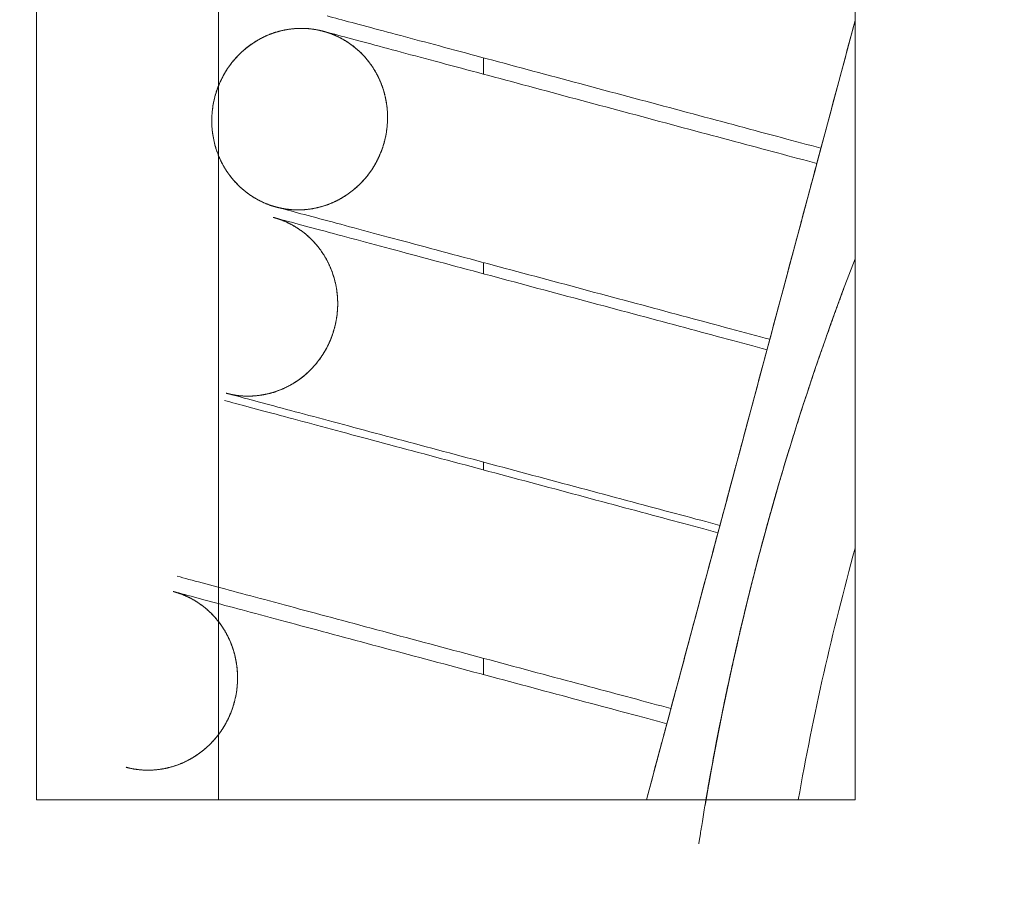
# Model space of a CAD drawing. Header units: millimetres. Extents: x 4 to 1188, y 1 to 840.
# Tile 102 of 256: x 298.9 to 300.34, y 678.83 to 680.1. Entities that reach past the tile are written whole.
import ezdxf

# ---------------------------------------------------------------- set-up
doc = ezdxf.new("R2010")
doc.units = ezdxf.units.MM
doc.layers.add('1', color=7, linetype='Continuous')
doc.styles.add('Arial Unicode MS', font='Arial Unicode MS')
doc.dimstyles.get("Standard").update_dxf_attribs({"dimtxt": 0.18, "dimasz": 0.18, "dimexe": 0.18, "dimexo": 0.0625, "dimgap": 0.09, "dimtad": 0, "dimtih": 1, "dimtoh": 1, "dimdec": 4, "dimzin": 0, "dimdsep": 46, "dimtxsty": 'Standard', "dimcen": 0.09, "dimadec": 0, "dimazin": 0, "dimtfac": 1, "dimtdec": 4, "dimtofl": 0, "dimtmove": 0, "dimatfit": 3, "dimfxl": 0, "dimtolj": 1, "dimtzin": 0, "dimarcsym": 0})

# ---------------------------------------------------------------- blocks, each defined once
blk = doc.blocks.new('_U12')
at = {"layer": '1', "color": 18, "lineweight": 35}
for p, q in [((116.927, 605.6605), (116.927, 822.2978)), ((318.6983, 605.6605), (318.6983, 822.2978)), ((116.927, 820.2978), (318.6983, 820.2978))]:
    blk.add_line(p, q, dxfattribs=at)
at = {"layer": '1', "color": 18, "lineweight": 70}
for points in [[(116.927, 820.2978), (120.427, 821.0738), (120.4271, 819.5219)], [(318.6983, 820.2978), (315.1983, 819.5219), (315.1983, 821.0738)]]:
    blk.add_solid(points, dxfattribs=at)
at = {"layer": '1', "color": 18, "linetype": 'Continuous', "lineweight": 13, "insert": (211.5022, 821.8338), "char_height": 3, "attachment_point": 7, "line_spacing_factor": 1.047437, "style": 'Arial Unicode MS'}
blk.add_mtext('\\fArial Unicode MS|b0|i0;\\W1.0000;{\\H1.21x;(}1513{\\H1.21x;)}', dxfattribs=at)

msp = doc.modelspace()

# ---------------------------------------------------------------- linework, layer by layer
at = {"layer": '1', "color": 154, "linetype": 'Continuous', "lineweight": 13}
for p, q in [((298.9263, 678.9605), (298.9263, 700.2938)), ((299.1929, 700.2938), (299.1929, 678.9605)), ((300.1263, 678.9605), (300.1263, 700.2938)), ((300.1263, 680.1023), (299.8205, 678.9605)), ((300.1263, 680.1023), (299.8205, 678.9605)), ((300.1263, 680.1023), (299.8205, 678.9605)), ((299.5818, 680.0235), (299.5818, 680.0475)), ((299.5818, 679.7311), (299.5818, 679.7474)), ((299.5818, 679.4436), (299.5818, 679.455)), ((299.5818, 679.1436), (299.5818, 679.1676)), ((298.9263, 678.9605), (300.1263, 678.9605))]:
    msp.add_line(p, q, dxfattribs=at)
for radius, start, end in [(4.1333, 158.8755, 170.2921), (4.1333, 158.8755, 170.2921), (4.1333, 158.8755, 170.2921), (4, 164.5535, 169.9648), (4, 164.5535, 169.9648), (4, 164.5535, 169.9648)]:
    msp.add_arc((303.9818, 678.2635), radius, start, end, dxfattribs=at)
for points, degree, knots in [([(299.3526, 680.1089), (299.363, 680.1061), (299.3874, 680.0996), (299.4332, 680.0873), (299.4868, 680.073), (299.5466, 680.057), (299.6112, 680.0397), (299.7019, 680.0154), (299.8201, 679.9837), (299.9581, 679.9468), (300.0398, 679.9249), (300.0761, 679.9152)], 3, [0, 0, 0, 0, 0.083333, 0.166667, 0.25, 0.333333, 0.416667, 0.5, 0.666667, 0.833333, 1, 1, 1, 1]), ([(300.0761, 679.9152), (300.0398, 679.9249), (299.9581, 679.9468), (299.8201, 679.9837), (299.7019, 680.0154), (299.6112, 680.0397), (299.5466, 680.057), (299.4868, 680.073), (299.4332, 680.0873), (299.3874, 680.0996), (299.363, 680.1061), (299.3526, 680.1089)], 3, [0, 0, 0, 0, 0.166667, 0.333333, 0.5, 0.583333, 0.666667, 0.75, 0.833333, 0.916667, 1, 1, 1, 1]), ([(300.0761, 679.9152), (300.0398, 679.9249), (299.9581, 679.9468), (299.8201, 679.9837), (299.7019, 680.0154), (299.6112, 680.0397), (299.5466, 680.057), (299.4868, 680.073), (299.4332, 680.0873), (299.3874, 680.0996), (299.363, 680.1061), (299.3526, 680.1089)], 3, [0, 0, 0, 0, 0.166667, 0.333333, 0.5, 0.583333, 0.666667, 0.75, 0.833333, 0.916667, 1, 1, 1, 1]), ([(300.0761, 679.9152), (300.0398, 679.9249), (299.9581, 679.9468), (299.8201, 679.9837), (299.7019, 680.0154), (299.6112, 680.0397), (299.5466, 680.057), (299.4868, 680.073), (299.4332, 680.0873), (299.3874, 680.0996), (299.363, 680.1061), (299.3526, 680.1089)], 3, [0, 0, 0, 0, 0.166667, 0.333333, 0.5, 0.583333, 0.666667, 0.75, 0.833333, 0.916667, 1, 1, 1, 1]), ([(299.3526, 680.1089), (299.363, 680.1061), (299.3874, 680.0996), (299.4332, 680.0873), (299.4868, 680.073), (299.5466, 680.057), (299.6112, 680.0397), (299.7019, 680.0154), (299.8201, 679.9837), (299.9581, 679.9468), (300.0398, 679.9249), (300.0761, 679.9152)], 3, [0, 0, 0, 0, 0.083333, 0.166667, 0.25, 0.333333, 0.416667, 0.5, 0.666667, 0.833333, 1, 1, 1, 1]), ([(299.3526, 680.1089), (299.363, 680.1061), (299.3874, 680.0996), (299.4332, 680.0873), (299.4868, 680.073), (299.5466, 680.057), (299.6112, 680.0397), (299.7019, 680.0154), (299.8201, 679.9837), (299.9581, 679.9468), (300.0398, 679.9249), (300.0761, 679.9152)], 3, [0, 0, 0, 0, 0.083333, 0.166667, 0.25, 0.333333, 0.416667, 0.5, 0.666667, 0.833333, 1, 1, 1, 1]), ([(299.2776, 679.829), (299.2715, 679.8306), (299.2598, 679.835), (299.2496, 679.8402), (299.2388, 679.8467), (299.2288, 679.8546), (299.2195, 679.8632), (299.2112, 679.873), (299.2037, 679.8833), (299.1975, 679.8946), (299.1922, 679.9063), (299.1882, 679.9187), (299.1852, 679.9313), (299.1836, 679.9443), (299.1831, 679.9573), (299.184, 679.9704), (299.1859, 679.9833), (299.1893, 679.996), (299.1937, 680.0083), (299.1994, 680.0201), (299.2059, 680.0314), (299.2137, 680.0419), (299.2223, 680.0517), (299.2319, 680.0604), (299.2421, 680.0683), (299.2531, 680.075), (299.2645, 680.0807), (299.2766, 680.085), (299.2889, 680.0883), (299.3015, 680.0902), (299.3141, 680.091), (299.328, 680.0902), (299.3405, 680.0882), (299.3466, 680.0865)], 2, [0, 0, 0, 0.03125, 0.0625, 0.0875, 0.125, 0.15, 0.1875, 0.2125, 0.25, 0.275, 0.3125, 0.3375, 0.375, 0.4, 0.4375, 0.4625, 0.5, 0.525, 0.5625, 0.5875, 0.625, 0.65, 0.6875, 0.7125, 0.75, 0.775, 0.8125, 0.8375, 0.875, 0.9, 0.9375, 0.96875, 1, 1, 1]), ([(299.2776, 679.829), (299.2715, 679.8306), (299.2598, 679.835), (299.2496, 679.8402), (299.2388, 679.8467), (299.2288, 679.8546), (299.2195, 679.8632), (299.2112, 679.873), (299.2037, 679.8833), (299.1975, 679.8946), (299.1922, 679.9063), (299.1882, 679.9187), (299.1852, 679.9313), (299.1836, 679.9443), (299.1831, 679.9573), (299.184, 679.9704), (299.1859, 679.9833), (299.1893, 679.996), (299.1937, 680.0083), (299.1994, 680.0201), (299.2059, 680.0314), (299.2137, 680.0419), (299.2223, 680.0517), (299.2319, 680.0604), (299.2421, 680.0683), (299.2531, 680.075), (299.2645, 680.0807), (299.2766, 680.085), (299.2889, 680.0883), (299.3015, 680.0902), (299.3141, 680.091), (299.328, 680.0902), (299.3405, 680.0882), (299.3466, 680.0865)], 2, [0, 0, 0, 0.03125, 0.0625, 0.0875, 0.125, 0.15, 0.1875, 0.2125, 0.25, 0.275, 0.3125, 0.3375, 0.375, 0.4, 0.4375, 0.4625, 0.5, 0.525, 0.5625, 0.5875, 0.625, 0.65, 0.6875, 0.7125, 0.75, 0.775, 0.8125, 0.8375, 0.875, 0.9, 0.9375, 0.96875, 1, 1, 1]), ([(299.2776, 679.829), (299.2715, 679.8306), (299.2598, 679.835), (299.2496, 679.8402), (299.2388, 679.8467), (299.2288, 679.8546), (299.2195, 679.8632), (299.2112, 679.873), (299.2037, 679.8833), (299.1975, 679.8946), (299.1922, 679.9063), (299.1882, 679.9187), (299.1852, 679.9313), (299.1836, 679.9443), (299.1831, 679.9573), (299.184, 679.9704), (299.1859, 679.9833), (299.1893, 679.996), (299.1937, 680.0083), (299.1994, 680.0201), (299.2059, 680.0314), (299.2137, 680.0419), (299.2223, 680.0517), (299.2319, 680.0604), (299.2421, 680.0683), (299.2531, 680.075), (299.2645, 680.0807), (299.2766, 680.085), (299.2889, 680.0883), (299.3015, 680.0902), (299.3141, 680.091), (299.328, 680.0902), (299.3405, 680.0882), (299.3466, 680.0865)], 2, [0, 0, 0, 0.03125, 0.0625, 0.0875, 0.125, 0.15, 0.1875, 0.2125, 0.25, 0.275, 0.3125, 0.3375, 0.375, 0.4, 0.4375, 0.4625, 0.5, 0.525, 0.5625, 0.5875, 0.625, 0.65, 0.6875, 0.7125, 0.75, 0.775, 0.8125, 0.8375, 0.875, 0.9, 0.9375, 0.96875, 1, 1, 1]), ([(299.3466, 680.0865), (299.3527, 680.0849), (299.3644, 680.0805), (299.3746, 680.0753), (299.3854, 680.0688), (299.3954, 680.0609), (299.4047, 680.0523), (299.413, 680.0425), (299.4205, 680.0321), (299.4267, 680.0209), (299.4321, 680.0092), (299.436, 679.9968), (299.439, 679.9842), (299.4406, 679.9712), (299.4411, 679.9582), (299.4402, 679.9451), (299.4383, 679.9322), (299.4349, 679.9195), (299.4306, 679.9072), (299.4249, 679.8954), (299.4183, 679.8841), (299.4105, 679.8736), (299.402, 679.8638), (299.3924, 679.8551), (299.3822, 679.8472), (299.3711, 679.8405), (299.3597, 679.8348), (299.3476, 679.8305), (299.3354, 679.8272), (299.3228, 679.8253), (299.3102, 679.8245), (299.2962, 679.8253), (299.2838, 679.8273), (299.2776, 679.829)], 2, [0, 0, 0, 0.03125, 0.0625, 0.0875, 0.125, 0.15, 0.1875, 0.2125, 0.25, 0.275, 0.3125, 0.3375, 0.375, 0.4, 0.4375, 0.4625, 0.5, 0.525, 0.5625, 0.5875, 0.625, 0.65, 0.6875, 0.7125, 0.75, 0.775, 0.8125, 0.8375, 0.875, 0.9, 0.9375, 0.96875, 1, 1, 1]), ([(299.3466, 680.0865), (299.3527, 680.0849), (299.3644, 680.0805), (299.3746, 680.0753), (299.3854, 680.0688), (299.3954, 680.0609), (299.4047, 680.0523), (299.413, 680.0425), (299.4205, 680.0321), (299.4267, 680.0209), (299.4321, 680.0092), (299.436, 679.9968), (299.439, 679.9842), (299.4406, 679.9712), (299.4411, 679.9582), (299.4402, 679.9451), (299.4383, 679.9322), (299.4349, 679.9195), (299.4306, 679.9072), (299.4249, 679.8954), (299.4183, 679.8841), (299.4105, 679.8736), (299.402, 679.8638), (299.3924, 679.8551), (299.3822, 679.8472), (299.3711, 679.8405), (299.3597, 679.8348), (299.3476, 679.8305), (299.3354, 679.8272), (299.3228, 679.8253), (299.3102, 679.8245), (299.2962, 679.8253), (299.2838, 679.8273), (299.2776, 679.829)], 2, [0, 0, 0, 0.03125, 0.0625, 0.0875, 0.125, 0.15, 0.1875, 0.2125, 0.25, 0.275, 0.3125, 0.3375, 0.375, 0.4, 0.4375, 0.4625, 0.5, 0.525, 0.5625, 0.5875, 0.625, 0.65, 0.6875, 0.7125, 0.75, 0.775, 0.8125, 0.8375, 0.875, 0.9, 0.9375, 0.96875, 1, 1, 1]), ([(299.3466, 680.0865), (299.3527, 680.0849), (299.3644, 680.0805), (299.3746, 680.0753), (299.3854, 680.0688), (299.3954, 680.0609), (299.4047, 680.0523), (299.413, 680.0425), (299.4205, 680.0321), (299.4267, 680.0209), (299.4321, 680.0092), (299.436, 679.9968), (299.439, 679.9842), (299.4406, 679.9712), (299.4411, 679.9582), (299.4402, 679.9451), (299.4383, 679.9322), (299.4349, 679.9195), (299.4306, 679.9072), (299.4249, 679.8954), (299.4183, 679.8841), (299.4105, 679.8736), (299.402, 679.8638), (299.3924, 679.8551), (299.3822, 679.8472), (299.3711, 679.8405), (299.3597, 679.8348), (299.3476, 679.8305), (299.3354, 679.8272), (299.3228, 679.8253), (299.3102, 679.8245), (299.2962, 679.8253), (299.2838, 679.8273), (299.2776, 679.829)], 2, [0, 0, 0, 0.03125, 0.0625, 0.0875, 0.125, 0.15, 0.1875, 0.2125, 0.25, 0.275, 0.3125, 0.3375, 0.375, 0.4, 0.4375, 0.4625, 0.5, 0.525, 0.5625, 0.5875, 0.625, 0.65, 0.6875, 0.7125, 0.75, 0.775, 0.8125, 0.8375, 0.875, 0.9, 0.9375, 0.96875, 1, 1, 1]), ([(299.3466, 680.0865), (299.357, 680.0838), (299.3814, 680.0772), (299.4272, 680.065), (299.4808, 680.0506), (299.5406, 680.0346), (299.6052, 680.0173), (299.6959, 679.993), (299.8141, 679.9613), (299.9521, 679.9244), (300.0338, 679.9025), (300.0701, 679.8928)], 3, [0, 0, 0, 0, 0.083333, 0.166667, 0.25, 0.333333, 0.416667, 0.5, 0.666667, 0.833333, 1, 1, 1, 1]), ([(299.3466, 680.0865), (299.357, 680.0838), (299.3814, 680.0772), (299.4272, 680.065), (299.4808, 680.0506), (299.5406, 680.0346), (299.6052, 680.0173), (299.6959, 679.993), (299.8141, 679.9613), (299.9521, 679.9244), (300.0338, 679.9025), (300.0701, 679.8928)], 3, [0, 0, 0, 0, 0.083333, 0.166667, 0.25, 0.333333, 0.416667, 0.5, 0.666667, 0.833333, 1, 1, 1, 1]), ([(299.3466, 680.0865), (299.357, 680.0838), (299.3814, 680.0772), (299.4272, 680.065), (299.4808, 680.0506), (299.5406, 680.0346), (299.6052, 680.0173), (299.6959, 679.993), (299.8141, 679.9613), (299.9521, 679.9244), (300.0338, 679.9025), (300.0701, 679.8928)], 3, [0, 0, 0, 0, 0.083333, 0.166667, 0.25, 0.333333, 0.416667, 0.5, 0.666667, 0.833333, 1, 1, 1, 1]), ([(300.0701, 679.8928), (300.0338, 679.9025), (299.9521, 679.9244), (299.8141, 679.9613), (299.6959, 679.993), (299.6052, 680.0173), (299.5406, 680.0346), (299.4808, 680.0506), (299.4272, 680.065), (299.3814, 680.0772), (299.357, 680.0838), (299.3466, 680.0865)], 3, [0, 0, 0, 0, 0.166667, 0.333333, 0.5, 0.583333, 0.666667, 0.75, 0.833333, 0.916667, 1, 1, 1, 1]), ([(300.0701, 679.8928), (300.0338, 679.9025), (299.9521, 679.9244), (299.8141, 679.9613), (299.6959, 679.993), (299.6052, 680.0173), (299.5406, 680.0346), (299.4808, 680.0506), (299.4272, 680.065), (299.3814, 680.0772), (299.357, 680.0838), (299.3466, 680.0865)], 3, [0, 0, 0, 0, 0.166667, 0.333333, 0.5, 0.583333, 0.666667, 0.75, 0.833333, 0.916667, 1, 1, 1, 1]), ([(300.0701, 679.8928), (300.0338, 679.9025), (299.9521, 679.9244), (299.8141, 679.9613), (299.6959, 679.993), (299.6052, 680.0173), (299.5406, 680.0346), (299.4808, 680.0506), (299.4272, 680.065), (299.3814, 680.0772), (299.357, 680.0838), (299.3466, 680.0865)], 3, [0, 0, 0, 0, 0.166667, 0.333333, 0.5, 0.583333, 0.666667, 0.75, 0.833333, 0.916667, 1, 1, 1, 1]), ([(300.0012, 679.6352), (299.9648, 679.6449), (299.8831, 679.6668), (299.7451, 679.7038), (299.6269, 679.7354), (299.5362, 679.7597), (299.4716, 679.777), (299.4118, 679.793), (299.3583, 679.8074), (299.3125, 679.8196), (299.2881, 679.8262), (299.2776, 679.829)], 3, [0, 0, 0, 0, 0.166667, 0.333333, 0.5, 0.583333, 0.666667, 0.75, 0.833333, 0.916667, 1, 1, 1, 1]), ([(300.0012, 679.6352), (299.9648, 679.6449), (299.8831, 679.6668), (299.7451, 679.7038), (299.6269, 679.7354), (299.5362, 679.7597), (299.4716, 679.777), (299.4118, 679.793), (299.3583, 679.8074), (299.3125, 679.8196), (299.2881, 679.8262), (299.2776, 679.829)], 3, [0, 0, 0, 0, 0.166667, 0.333333, 0.5, 0.583333, 0.666667, 0.75, 0.833333, 0.916667, 1, 1, 1, 1]), ([(300.0012, 679.6352), (299.9648, 679.6449), (299.8831, 679.6668), (299.7451, 679.7038), (299.6269, 679.7354), (299.5362, 679.7597), (299.4716, 679.777), (299.4118, 679.793), (299.3583, 679.8074), (299.3125, 679.8196), (299.2881, 679.8262), (299.2776, 679.829)], 3, [0, 0, 0, 0, 0.166667, 0.333333, 0.5, 0.583333, 0.666667, 0.75, 0.833333, 0.916667, 1, 1, 1, 1]), ([(299.2776, 679.829), (299.2881, 679.8262), (299.3125, 679.8196), (299.3583, 679.8074), (299.4118, 679.793), (299.4716, 679.777), (299.5362, 679.7597), (299.6269, 679.7354), (299.7451, 679.7038), (299.8831, 679.6668), (299.9648, 679.6449), (300.0012, 679.6352)], 3, [0, 0, 0, 0, 0.083333, 0.166667, 0.25, 0.333333, 0.416667, 0.5, 0.666667, 0.833333, 1, 1, 1, 1]), ([(299.2776, 679.829), (299.2881, 679.8262), (299.3125, 679.8196), (299.3583, 679.8074), (299.4118, 679.793), (299.4716, 679.777), (299.5362, 679.7597), (299.6269, 679.7354), (299.7451, 679.7038), (299.8831, 679.6668), (299.9648, 679.6449), (300.0012, 679.6352)], 3, [0, 0, 0, 0, 0.083333, 0.166667, 0.25, 0.333333, 0.416667, 0.5, 0.666667, 0.833333, 1, 1, 1, 1]), ([(299.2776, 679.829), (299.2881, 679.8262), (299.3125, 679.8196), (299.3583, 679.8074), (299.4118, 679.793), (299.4716, 679.777), (299.5362, 679.7597), (299.6269, 679.7354), (299.7451, 679.7038), (299.8831, 679.6668), (299.9648, 679.6449), (300.0012, 679.6352)], 3, [0, 0, 0, 0, 0.083333, 0.166667, 0.25, 0.333333, 0.416667, 0.5, 0.666667, 0.833333, 1, 1, 1, 1]), ([(299.2735, 679.8137), (299.2796, 679.8121), (299.2914, 679.8076), (299.3016, 679.8025), (299.3124, 679.7959), (299.3224, 679.7881), (299.3317, 679.7794), (299.3399, 679.7697), (299.3474, 679.7593), (299.3537, 679.748), (299.359, 679.7363), (299.363, 679.7239), (299.366, 679.7113), (299.3675, 679.6984), (299.3681, 679.6853), (299.3671, 679.6723), (299.3652, 679.6593), (299.3618, 679.6467), (299.3575, 679.6343), (299.3518, 679.6225), (299.3452, 679.6112), (299.3374, 679.6008), (299.3289, 679.591), (299.3193, 679.5823), (299.3091, 679.5744), (299.2981, 679.5677), (299.2866, 679.562), (299.2746, 679.5576), (299.2623, 679.5543), (299.2497, 679.5525), (299.2371, 679.5516), (299.2232, 679.5524), (299.2107, 679.5545), (299.2046, 679.5561)], 2, [0, 0, 0, 0.03125, 0.0625, 0.0875, 0.125, 0.15, 0.1875, 0.2125, 0.25, 0.275, 0.3125, 0.3375, 0.375, 0.4, 0.4375, 0.4625, 0.5, 0.525, 0.5625, 0.5875, 0.625, 0.65, 0.6875, 0.7125, 0.75, 0.775, 0.8125, 0.8375, 0.875, 0.9, 0.9375, 0.96875, 1, 1, 1]), ([(299.2735, 679.8137), (299.2796, 679.8121), (299.2914, 679.8076), (299.3016, 679.8025), (299.3124, 679.7959), (299.3224, 679.7881), (299.3317, 679.7794), (299.3399, 679.7697), (299.3474, 679.7593), (299.3537, 679.748), (299.359, 679.7363), (299.363, 679.7239), (299.366, 679.7113), (299.3675, 679.6984), (299.3681, 679.6853), (299.3671, 679.6723), (299.3652, 679.6593), (299.3618, 679.6467), (299.3575, 679.6343), (299.3518, 679.6225), (299.3452, 679.6112), (299.3374, 679.6008), (299.3289, 679.591), (299.3193, 679.5823), (299.3091, 679.5744), (299.2981, 679.5677), (299.2866, 679.562), (299.2746, 679.5576), (299.2623, 679.5543), (299.2497, 679.5525), (299.2371, 679.5516), (299.2232, 679.5524), (299.2107, 679.5545), (299.2046, 679.5561)], 2, [0, 0, 0, 0.03125, 0.0625, 0.0875, 0.125, 0.15, 0.1875, 0.2125, 0.25, 0.275, 0.3125, 0.3375, 0.375, 0.4, 0.4375, 0.4625, 0.5, 0.525, 0.5625, 0.5875, 0.625, 0.65, 0.6875, 0.7125, 0.75, 0.775, 0.8125, 0.8375, 0.875, 0.9, 0.9375, 0.96875, 1, 1, 1]), ([(299.2735, 679.8137), (299.2796, 679.8121), (299.2914, 679.8076), (299.3016, 679.8025), (299.3124, 679.7959), (299.3224, 679.7881), (299.3317, 679.7794), (299.3399, 679.7697), (299.3474, 679.7593), (299.3537, 679.748), (299.359, 679.7363), (299.363, 679.7239), (299.366, 679.7113), (299.3675, 679.6984), (299.3681, 679.6853), (299.3671, 679.6723), (299.3652, 679.6593), (299.3618, 679.6467), (299.3575, 679.6343), (299.3518, 679.6225), (299.3452, 679.6112), (299.3374, 679.6008), (299.3289, 679.591), (299.3193, 679.5823), (299.3091, 679.5744), (299.2981, 679.5677), (299.2866, 679.562), (299.2746, 679.5576), (299.2623, 679.5543), (299.2497, 679.5525), (299.2371, 679.5516), (299.2232, 679.5524), (299.2107, 679.5545), (299.2046, 679.5561)], 2, [0, 0, 0, 0.03125, 0.0625, 0.0875, 0.125, 0.15, 0.1875, 0.2125, 0.25, 0.275, 0.3125, 0.3375, 0.375, 0.4, 0.4375, 0.4625, 0.5, 0.525, 0.5625, 0.5875, 0.625, 0.65, 0.6875, 0.7125, 0.75, 0.775, 0.8125, 0.8375, 0.875, 0.9, 0.9375, 0.96875, 1, 1, 1]), ([(299.9971, 679.6199), (299.9607, 679.6297), (299.879, 679.6515), (299.741, 679.6885), (299.6228, 679.7201), (299.5321, 679.7444), (299.4675, 679.7617), (299.4077, 679.7778), (299.3542, 679.7921), (299.3084, 679.8044), (299.284, 679.8109), (299.2735, 679.8137)], 3, [0, 0, 0, 0, 0.166667, 0.333333, 0.5, 0.583333, 0.666667, 0.75, 0.833333, 0.916667, 1, 1, 1, 1]), ([(299.9971, 679.6199), (299.9607, 679.6297), (299.879, 679.6515), (299.741, 679.6885), (299.6228, 679.7201), (299.5321, 679.7444), (299.4675, 679.7617), (299.4077, 679.7778), (299.3542, 679.7921), (299.3084, 679.8044), (299.284, 679.8109), (299.2735, 679.8137)], 3, [0, 0, 0, 0, 0.166667, 0.333333, 0.5, 0.583333, 0.666667, 0.75, 0.833333, 0.916667, 1, 1, 1, 1]), ([(299.2735, 679.8137), (299.284, 679.8109), (299.3084, 679.8044), (299.3542, 679.7921), (299.4077, 679.7778), (299.4675, 679.7617), (299.5321, 679.7444), (299.6228, 679.7201), (299.741, 679.6885), (299.879, 679.6515), (299.9607, 679.6297), (299.9971, 679.6199)], 3, [0, 0, 0, 0, 0.083333, 0.166667, 0.25, 0.333333, 0.416667, 0.5, 0.666667, 0.833333, 1, 1, 1, 1]), ([(299.2735, 679.8137), (299.284, 679.8109), (299.3084, 679.8044), (299.3542, 679.7921), (299.4077, 679.7778), (299.4675, 679.7617), (299.5321, 679.7444), (299.6228, 679.7201), (299.741, 679.6885), (299.879, 679.6515), (299.9607, 679.6297), (299.9971, 679.6199)], 3, [0, 0, 0, 0, 0.083333, 0.166667, 0.25, 0.333333, 0.416667, 0.5, 0.666667, 0.833333, 1, 1, 1, 1]), ([(299.2735, 679.8137), (299.284, 679.8109), (299.3084, 679.8044), (299.3542, 679.7921), (299.4077, 679.7778), (299.4675, 679.7617), (299.5321, 679.7444), (299.6228, 679.7201), (299.741, 679.6885), (299.879, 679.6515), (299.9607, 679.6297), (299.9971, 679.6199)], 3, [0, 0, 0, 0, 0.083333, 0.166667, 0.25, 0.333333, 0.416667, 0.5, 0.666667, 0.833333, 1, 1, 1, 1]), ([(299.9971, 679.6199), (299.9607, 679.6297), (299.879, 679.6515), (299.741, 679.6885), (299.6228, 679.7201), (299.5321, 679.7444), (299.4675, 679.7617), (299.4077, 679.7778), (299.3542, 679.7921), (299.3084, 679.8044), (299.284, 679.8109), (299.2735, 679.8137)], 3, [0, 0, 0, 0, 0.166667, 0.333333, 0.5, 0.583333, 0.666667, 0.75, 0.833333, 0.916667, 1, 1, 1, 1]), ([(300.1098, 679.7099), (300.0896, 679.6557), (300.0157, 679.4398), (299.9337, 679.1147), (299.9063, 678.9522)], 2, [0, 0, 0, 0.147239, 0.580773, 1, 1, 1]), ([(300.1098, 679.7099), (300.0896, 679.6557), (300.0157, 679.4398), (299.9337, 679.1147), (299.9063, 678.9522)], 2, [0, 0, 0, 0.147239, 0.580773, 1, 1, 1]), ([(300.1098, 679.7099), (300.0896, 679.6557), (300.0157, 679.4398), (299.936, 679.1235), (299.9093, 678.9701)], 2, [0, 0, 0, 0.150718, 0.594497, 1, 1, 1]), ([(299.9252, 679.3517), (299.8889, 679.3615), (299.8072, 679.3833), (299.6692, 679.4203), (299.551, 679.4519), (299.4603, 679.4762), (299.3957, 679.4935), (299.3359, 679.5096), (299.2823, 679.5239), (299.2366, 679.5362), (299.2121, 679.5427), (299.2017, 679.5455)], 3, [0, 0, 0, 0, 0.166667, 0.333333, 0.5, 0.583333, 0.666667, 0.75, 0.833333, 0.916667, 1, 1, 1, 1]), ([(299.9252, 679.3517), (299.8889, 679.3615), (299.8072, 679.3833), (299.6692, 679.4203), (299.551, 679.4519), (299.4603, 679.4762), (299.3957, 679.4935), (299.3359, 679.5096), (299.2823, 679.5239), (299.2366, 679.5362), (299.2121, 679.5427), (299.2017, 679.5455)], 3, [0, 0, 0, 0, 0.166667, 0.333333, 0.5, 0.583333, 0.666667, 0.75, 0.833333, 0.916667, 1, 1, 1, 1]), ([(299.2017, 679.5455), (299.2121, 679.5427), (299.2366, 679.5362), (299.2823, 679.5239), (299.3359, 679.5096), (299.3957, 679.4935), (299.4603, 679.4762), (299.551, 679.4519), (299.6692, 679.4203), (299.8072, 679.3833), (299.8889, 679.3615), (299.9252, 679.3517)], 3, [0, 0, 0, 0, 0.083333, 0.166667, 0.25, 0.333333, 0.416667, 0.5, 0.666667, 0.833333, 1, 1, 1, 1]), ([(299.9252, 679.3517), (299.8889, 679.3615), (299.8072, 679.3833), (299.6692, 679.4203), (299.551, 679.4519), (299.4603, 679.4762), (299.3957, 679.4935), (299.3359, 679.5096), (299.2823, 679.5239), (299.2366, 679.5362), (299.2121, 679.5427), (299.2017, 679.5455)], 3, [0, 0, 0, 0, 0.166667, 0.333333, 0.5, 0.583333, 0.666667, 0.75, 0.833333, 0.916667, 1, 1, 1, 1]), ([(299.2017, 679.5455), (299.2121, 679.5427), (299.2366, 679.5362), (299.2823, 679.5239), (299.3359, 679.5096), (299.3957, 679.4935), (299.4603, 679.4762), (299.551, 679.4519), (299.6692, 679.4203), (299.8072, 679.3833), (299.8889, 679.3615), (299.9252, 679.3517)], 3, [0, 0, 0, 0, 0.083333, 0.166667, 0.25, 0.333333, 0.416667, 0.5, 0.666667, 0.833333, 1, 1, 1, 1]), ([(299.2017, 679.5455), (299.2121, 679.5427), (299.2366, 679.5362), (299.2823, 679.5239), (299.3359, 679.5096), (299.3957, 679.4935), (299.4603, 679.4762), (299.551, 679.4519), (299.6692, 679.4203), (299.8072, 679.3833), (299.8889, 679.3615), (299.9252, 679.3517)], 3, [0, 0, 0, 0, 0.083333, 0.166667, 0.25, 0.333333, 0.416667, 0.5, 0.666667, 0.833333, 1, 1, 1, 1]), ([(299.2046, 679.5561), (299.215, 679.5533), (299.2394, 679.5468), (299.2852, 679.5345), (299.3387, 679.5202), (299.3985, 679.5042), (299.4632, 679.4868), (299.5539, 679.4626), (299.6721, 679.4309), (299.8101, 679.3939), (299.8918, 679.3721), (299.9281, 679.3623)], 3, [0, 0, 0, 0, 0.083333, 0.166667, 0.25, 0.333333, 0.416667, 0.5, 0.666667, 0.833333, 1, 1, 1, 1]), ([(299.2046, 679.5561), (299.215, 679.5533), (299.2394, 679.5468), (299.2852, 679.5345), (299.3387, 679.5202), (299.3985, 679.5042), (299.4632, 679.4868), (299.5539, 679.4626), (299.6721, 679.4309), (299.8101, 679.3939), (299.8918, 679.3721), (299.9281, 679.3623)], 3, [0, 0, 0, 0, 0.083333, 0.166667, 0.25, 0.333333, 0.416667, 0.5, 0.666667, 0.833333, 1, 1, 1, 1]), ([(299.9281, 679.3623), (299.8918, 679.3721), (299.8101, 679.3939), (299.6721, 679.4309), (299.5539, 679.4626), (299.4632, 679.4868), (299.3985, 679.5042), (299.3387, 679.5202), (299.2852, 679.5345), (299.2394, 679.5468), (299.215, 679.5533), (299.2046, 679.5561)], 3, [0, 0, 0, 0, 0.166667, 0.333333, 0.5, 0.583333, 0.666667, 0.75, 0.833333, 0.916667, 1, 1, 1, 1]), ([(299.9281, 679.3623), (299.8918, 679.3721), (299.8101, 679.3939), (299.6721, 679.4309), (299.5539, 679.4626), (299.4632, 679.4868), (299.3985, 679.5042), (299.3387, 679.5202), (299.2852, 679.5345), (299.2394, 679.5468), (299.215, 679.5533), (299.2046, 679.5561)], 3, [0, 0, 0, 0, 0.166667, 0.333333, 0.5, 0.583333, 0.666667, 0.75, 0.833333, 0.916667, 1, 1, 1, 1]), ([(299.9281, 679.3623), (299.8918, 679.3721), (299.8101, 679.3939), (299.6721, 679.4309), (299.5539, 679.4626), (299.4632, 679.4868), (299.3985, 679.5042), (299.3387, 679.5202), (299.2852, 679.5345), (299.2394, 679.5468), (299.215, 679.5533), (299.2046, 679.5561)], 3, [0, 0, 0, 0, 0.166667, 0.333333, 0.5, 0.583333, 0.666667, 0.75, 0.833333, 0.916667, 1, 1, 1, 1]), ([(299.2046, 679.5561), (299.215, 679.5533), (299.2394, 679.5468), (299.2852, 679.5345), (299.3387, 679.5202), (299.3985, 679.5042), (299.4632, 679.4868), (299.5539, 679.4626), (299.6721, 679.4309), (299.8101, 679.3939), (299.8918, 679.3721), (299.9281, 679.3623)], 3, [0, 0, 0, 0, 0.083333, 0.166667, 0.25, 0.333333, 0.416667, 0.5, 0.666667, 0.833333, 1, 1, 1, 1]), ([(299.8972, 678.8959), (299.9007, 678.9185), (299.9323, 679.1091), (299.9955, 679.3597), (300.0206, 679.4439)], 2, [0, 0, 0, 0.081345, 0.687268, 1, 1, 1]), ([(299.8972, 678.8959), (299.9007, 678.9185), (299.9323, 679.1091), (299.9955, 679.3597), (300.0206, 679.4439)], 2, [0, 0, 0, 0.081345, 0.687268, 1, 1, 1]), ([(299.9064, 678.9532), (299.9338, 679.1151), (299.9955, 679.3597), (300.0206, 679.4439)], 2, [0, 0, 0, 0.651267, 1, 1, 1]), ([(299.1327, 679.2879), (299.1432, 679.2851), (299.1676, 679.2786), (299.2134, 679.2663), (299.2669, 679.252), (299.3267, 679.236), (299.3913, 679.2186), (299.482, 679.1944), (299.6002, 679.1627), (299.7382, 679.1257), (299.8199, 679.1039), (299.8563, 679.0941)], 3, [0, 0, 0, 0, 0.083333, 0.166667, 0.25, 0.333333, 0.416667, 0.5, 0.666667, 0.833333, 1, 1, 1, 1]), ([(299.1327, 679.2879), (299.1432, 679.2851), (299.1676, 679.2786), (299.2134, 679.2663), (299.2669, 679.252), (299.3267, 679.236), (299.3913, 679.2186), (299.482, 679.1944), (299.6002, 679.1627), (299.7382, 679.1257), (299.8199, 679.1039), (299.8563, 679.0941)], 3, [0, 0, 0, 0, 0.083333, 0.166667, 0.25, 0.333333, 0.416667, 0.5, 0.666667, 0.833333, 1, 1, 1, 1]), ([(299.8563, 679.0941), (299.8199, 679.1039), (299.7382, 679.1257), (299.6002, 679.1627), (299.482, 679.1944), (299.3913, 679.2186), (299.3267, 679.236), (299.2669, 679.252), (299.2134, 679.2663), (299.1676, 679.2786), (299.1432, 679.2851), (299.1327, 679.2879)], 3, [0, 0, 0, 0, 0.166667, 0.333333, 0.5, 0.583333, 0.666667, 0.75, 0.833333, 0.916667, 1, 1, 1, 1]), ([(299.1327, 679.2879), (299.1432, 679.2851), (299.1676, 679.2786), (299.2134, 679.2663), (299.2669, 679.252), (299.3267, 679.236), (299.3913, 679.2186), (299.482, 679.1944), (299.6002, 679.1627), (299.7382, 679.1257), (299.8199, 679.1039), (299.8563, 679.0941)], 3, [0, 0, 0, 0, 0.083333, 0.166667, 0.25, 0.333333, 0.416667, 0.5, 0.666667, 0.833333, 1, 1, 1, 1]), ([(299.8563, 679.0941), (299.8199, 679.1039), (299.7382, 679.1257), (299.6002, 679.1627), (299.482, 679.1944), (299.3913, 679.2186), (299.3267, 679.236), (299.2669, 679.252), (299.2134, 679.2663), (299.1676, 679.2786), (299.1432, 679.2851), (299.1327, 679.2879)], 3, [0, 0, 0, 0, 0.166667, 0.333333, 0.5, 0.583333, 0.666667, 0.75, 0.833333, 0.916667, 1, 1, 1, 1]), ([(299.8563, 679.0941), (299.8199, 679.1039), (299.7382, 679.1257), (299.6002, 679.1627), (299.482, 679.1944), (299.3913, 679.2186), (299.3267, 679.236), (299.2669, 679.252), (299.2134, 679.2663), (299.1676, 679.2786), (299.1432, 679.2851), (299.1327, 679.2879)], 3, [0, 0, 0, 0, 0.166667, 0.333333, 0.5, 0.583333, 0.666667, 0.75, 0.833333, 0.916667, 1, 1, 1, 1]), ([(299.1268, 679.2656), (299.1328, 679.2639), (299.1446, 679.2595), (299.1548, 679.2544), (299.1656, 679.2478), (299.1756, 679.2399), (299.1849, 679.2313), (299.1932, 679.2215), (299.2006, 679.2112), (299.2069, 679.1999), (299.2122, 679.1882), (299.2162, 679.1758), (299.2192, 679.1632), (299.2207, 679.1502), (299.2213, 679.1372), (299.2204, 679.1241), (299.2184, 679.1112), (299.215, 679.0985), (299.2107, 679.0862), (299.205, 679.0744), (299.1985, 679.0631), (299.1906, 679.0526), (299.1821, 679.0429), (299.1725, 679.0341), (299.1623, 679.0262), (299.1513, 679.0196), (299.1398, 679.0138), (299.1278, 679.0095), (299.1155, 679.0062), (299.1029, 679.0043), (299.0903, 679.0035), (299.0764, 679.0043), (299.0639, 679.0063), (299.0578, 679.008)], 2, [0, 0, 0, 0.03125, 0.0625, 0.0875, 0.125, 0.15, 0.1875, 0.2125, 0.25, 0.275, 0.3125, 0.3375, 0.375, 0.4, 0.4375, 0.4625, 0.5, 0.525, 0.5625, 0.5875, 0.625, 0.65, 0.6875, 0.7125, 0.75, 0.775, 0.8125, 0.8375, 0.875, 0.9, 0.9375, 0.96875, 1, 1, 1]), ([(299.1268, 679.2656), (299.1328, 679.2639), (299.1446, 679.2595), (299.1548, 679.2544), (299.1656, 679.2478), (299.1756, 679.2399), (299.1849, 679.2313), (299.1932, 679.2215), (299.2006, 679.2112), (299.2069, 679.1999), (299.2122, 679.1882), (299.2162, 679.1758), (299.2192, 679.1632), (299.2207, 679.1502), (299.2213, 679.1372), (299.2204, 679.1241), (299.2184, 679.1112), (299.215, 679.0985), (299.2107, 679.0862), (299.205, 679.0744), (299.1985, 679.0631), (299.1906, 679.0526), (299.1821, 679.0429), (299.1725, 679.0341), (299.1623, 679.0262), (299.1513, 679.0196), (299.1398, 679.0138), (299.1278, 679.0095), (299.1155, 679.0062), (299.1029, 679.0043), (299.0903, 679.0035), (299.0764, 679.0043), (299.0639, 679.0063), (299.0578, 679.008)], 2, [0, 0, 0, 0.03125, 0.0625, 0.0875, 0.125, 0.15, 0.1875, 0.2125, 0.25, 0.275, 0.3125, 0.3375, 0.375, 0.4, 0.4375, 0.4625, 0.5, 0.525, 0.5625, 0.5875, 0.625, 0.65, 0.6875, 0.7125, 0.75, 0.775, 0.8125, 0.8375, 0.875, 0.9, 0.9375, 0.96875, 1, 1, 1]), ([(299.1268, 679.2656), (299.1328, 679.2639), (299.1446, 679.2595), (299.1548, 679.2544), (299.1656, 679.2478), (299.1756, 679.2399), (299.1849, 679.2313), (299.1932, 679.2215), (299.2006, 679.2112), (299.2069, 679.1999), (299.2122, 679.1882), (299.2162, 679.1758), (299.2192, 679.1632), (299.2207, 679.1502), (299.2213, 679.1372), (299.2204, 679.1241), (299.2184, 679.1112), (299.215, 679.0985), (299.2107, 679.0862), (299.205, 679.0744), (299.1985, 679.0631), (299.1906, 679.0526), (299.1821, 679.0429), (299.1725, 679.0341), (299.1623, 679.0262), (299.1513, 679.0196), (299.1398, 679.0138), (299.1278, 679.0095), (299.1155, 679.0062), (299.1029, 679.0043), (299.0903, 679.0035), (299.0764, 679.0043), (299.0639, 679.0063), (299.0578, 679.008)], 2, [0, 0, 0, 0.03125, 0.0625, 0.0875, 0.125, 0.15, 0.1875, 0.2125, 0.25, 0.275, 0.3125, 0.3375, 0.375, 0.4, 0.4375, 0.4625, 0.5, 0.525, 0.5625, 0.5875, 0.625, 0.65, 0.6875, 0.7125, 0.75, 0.775, 0.8125, 0.8375, 0.875, 0.9, 0.9375, 0.96875, 1, 1, 1]), ([(299.8503, 679.0718), (299.8139, 679.0815), (299.7323, 679.1034), (299.5943, 679.1404), (299.4761, 679.172), (299.3854, 679.1963), (299.3207, 679.2136), (299.2609, 679.2296), (299.2074, 679.244), (299.1616, 679.2562), (299.1372, 679.2628), (299.1268, 679.2656)], 3, [0, 0, 0, 0, 0.166667, 0.333333, 0.5, 0.583333, 0.666667, 0.75, 0.833333, 0.916667, 1, 1, 1, 1]), ([(299.1268, 679.2656), (299.1372, 679.2628), (299.1616, 679.2562), (299.2074, 679.244), (299.2609, 679.2296), (299.3207, 679.2136), (299.3854, 679.1963), (299.4761, 679.172), (299.5943, 679.1404), (299.7323, 679.1034), (299.8139, 679.0815), (299.8503, 679.0718)], 3, [0, 0, 0, 0, 0.083333, 0.166667, 0.25, 0.333333, 0.416667, 0.5, 0.666667, 0.833333, 1, 1, 1, 1]), ([(299.1268, 679.2656), (299.1372, 679.2628), (299.1616, 679.2562), (299.2074, 679.244), (299.2609, 679.2296), (299.3207, 679.2136), (299.3854, 679.1963), (299.4761, 679.172), (299.5943, 679.1404), (299.7323, 679.1034), (299.8139, 679.0815), (299.8503, 679.0718)], 3, [0, 0, 0, 0, 0.083333, 0.166667, 0.25, 0.333333, 0.416667, 0.5, 0.666667, 0.833333, 1, 1, 1, 1]), ([(299.8503, 679.0718), (299.8139, 679.0815), (299.7323, 679.1034), (299.5943, 679.1404), (299.4761, 679.172), (299.3854, 679.1963), (299.3207, 679.2136), (299.2609, 679.2296), (299.2074, 679.244), (299.1616, 679.2562), (299.1372, 679.2628), (299.1268, 679.2656)], 3, [0, 0, 0, 0, 0.166667, 0.333333, 0.5, 0.583333, 0.666667, 0.75, 0.833333, 0.916667, 1, 1, 1, 1]), ([(299.8503, 679.0718), (299.8139, 679.0815), (299.7323, 679.1034), (299.5943, 679.1404), (299.4761, 679.172), (299.3854, 679.1963), (299.3207, 679.2136), (299.2609, 679.2296), (299.2074, 679.244), (299.1616, 679.2562), (299.1372, 679.2628), (299.1268, 679.2656)], 3, [0, 0, 0, 0, 0.166667, 0.333333, 0.5, 0.583333, 0.666667, 0.75, 0.833333, 0.916667, 1, 1, 1, 1]), ([(299.1268, 679.2656), (299.1372, 679.2628), (299.1616, 679.2562), (299.2074, 679.244), (299.2609, 679.2296), (299.3207, 679.2136), (299.3854, 679.1963), (299.4761, 679.172), (299.5943, 679.1404), (299.7323, 679.1034), (299.8139, 679.0815), (299.8503, 679.0718)], 3, [0, 0, 0, 0, 0.083333, 0.166667, 0.25, 0.333333, 0.416667, 0.5, 0.666667, 0.833333, 1, 1, 1, 1])]:
    msp.add_open_spline(points, degree=degree, knots=knots, dxfattribs=at)
msp.add_open_spline([(299.8205, 678.9605), (300.1263, 680.1023)], degree=1, dxfattribs=at)
msp.add_open_spline([(299.8205, 678.9605), (300.1263, 680.1023)], degree=1, dxfattribs=at)
msp.add_open_spline([(299.8205, 678.9605), (300.1263, 680.1023)], degree=1, dxfattribs=at)
for points, weights in [([(299.2776, 679.829), (299.0294, 679.8954), (299.0984, 680.153), (299.3466, 680.0865)], [1, 0.333333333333, 0.333333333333, 1]), ([(299.2776, 679.829), (299.0294, 679.8954), (299.0984, 680.153), (299.3466, 680.0865)], [1, 0.333333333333, 0.333333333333, 1]), ([(299.2776, 679.829), (299.0294, 679.8954), (299.0984, 680.153), (299.3466, 680.0865)], [1, 0.333333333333, 0.333333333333, 1]), ([(299.3466, 680.0865), (299.5948, 680.0201), (299.5259, 679.7625), (299.2776, 679.829)], [1, 0.333333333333, 0.333333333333, 1]), ([(299.3466, 680.0865), (299.5948, 680.0201), (299.5259, 679.7625), (299.2776, 679.829)], [1, 0.333333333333, 0.333333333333, 1]), ([(299.3466, 680.0865), (299.5948, 680.0201), (299.5259, 679.7625), (299.2776, 679.829)], [1, 0.333333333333, 0.333333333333, 1]), ([(300.0272, 679.7323), (300.0544, 679.8338), (300.0701, 679.8928), (300.0701, 679.8928)], [0.507809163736, 0.460947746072, 0.624991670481, 0.999940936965]), ([(300.0272, 679.7323), (300.0544, 679.8338), (300.0701, 679.8928), (300.0701, 679.8928)], [0.507809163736, 0.460947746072, 0.624991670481, 0.999940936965]), ([(300.0272, 679.7323), (300.0544, 679.8338), (300.0701, 679.8928), (300.0701, 679.8928)], [0.507809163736, 0.460947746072, 0.624991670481, 0.999940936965]), ([(299.2735, 679.8137), (299.5218, 679.7472), (299.4528, 679.4896), (299.2046, 679.5561)], [1, 0.333333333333, 0.333333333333, 1]), ([(299.2735, 679.8137), (299.5218, 679.7472), (299.4528, 679.4896), (299.2046, 679.5561)], [1, 0.333333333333, 0.333333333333, 1]), ([(299.2735, 679.8137), (299.5218, 679.7472), (299.4528, 679.4896), (299.2046, 679.5561)], [1, 0.333333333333, 0.333333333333, 1]), ([(299.9281, 679.3623), (299.9281, 679.3623), (299.9439, 679.4213), (299.9711, 679.5228)], [1, 0.625012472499, 0.46094841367, 0.507807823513]), ([(299.9281, 679.3623), (299.9281, 679.3623), (299.9439, 679.4213), (299.9711, 679.5228)], [1, 0.625012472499, 0.46094841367, 0.507807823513]), ([(299.9281, 679.3623), (299.9281, 679.3623), (299.9439, 679.4213), (299.9711, 679.5228)], [1, 0.625012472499, 0.46094841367, 0.507807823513]), ([(299.8563, 679.0941), (299.8563, 679.0941), (299.9252, 679.3517), (299.9252, 679.3517)], [1, 0.333353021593, 0.333333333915, 0.999940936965]), ([(299.8563, 679.0941), (299.8563, 679.0941), (299.9252, 679.3517), (299.9252, 679.3517)], [1, 0.333353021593, 0.333333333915, 0.999940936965]), ([(299.8563, 679.0941), (299.8563, 679.0941), (299.9252, 679.3517), (299.9252, 679.3517)], [1, 0.333353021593, 0.333333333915, 0.999940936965]), ([(299.1268, 679.2656), (299.375, 679.1991), (299.306, 678.9415), (299.0578, 679.008)], [1, 0.333333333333, 0.333333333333, 1]), ([(299.1268, 679.2656), (299.375, 679.1991), (299.306, 678.9415), (299.0578, 679.008)], [1, 0.333333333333, 0.333333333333, 1]), ([(299.1268, 679.2656), (299.375, 679.1991), (299.306, 678.9415), (299.0578, 679.008)], [1, 0.333333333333, 0.333333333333, 1]), ([(299.832, 679.0036), (299.8448, 679.0515), (299.8503, 679.0718), (299.8503, 679.0718)], [0.531248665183, 0.593742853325, 0.749973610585, 0.999940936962]), ([(299.832, 679.0036), (299.8448, 679.0515), (299.8503, 679.0718), (299.8503, 679.0718)], [0.531248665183, 0.593742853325, 0.749973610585, 0.999940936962]), ([(299.832, 679.0036), (299.8448, 679.0515), (299.8503, 679.0718), (299.8503, 679.0718)], [0.531248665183, 0.593742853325, 0.749973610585, 0.999940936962])]:
    msp.add_rational_spline(points, weights, degree=3, dxfattribs=at)

# ---------------------------------------------------------------- dimensions: what is measured, and where the dimension line sits
at = {"layer": '1', "color": 18, "linetype": 'Continuous', "lineweight": 13}
dim = msp.add_linear_dim(base=(318.6983, 820.2978), p1=(116.927, 602.3605), p2=(318.6983, 602.3605), dimstyle='Standard', override={"dimtxt": 3, "dimasz": 3.5, "dimexe": 2, "dimexo": 1, "dimgap": 1.5, "dimtad": 1, "dimtih": 1, "dimtoh": 0, "dimdec": 0, "dimlfac": 7.5, "dimzin": 8, "dimdsep": 44, "dimlunit": 2, "dimpost": '(<>)', "dimtxsty": 'Arial Unicode MS', "dimsah": 1, "dimse1": 0, "dimse2": 0, "dimsd1": 0, "dimsd2": 0, "dimclrd": 18, "dimclre": 18, "dimclrt": 18, "dimtm": -0.1, "dimtfac": 0.666667, "dimtdec": 2, "dimtofl": 1, "dimtmove": 0, "dimtzin": 8, "dimlwd": 35, "dimlwe": 35}, dxfattribs=at)
dim.commit()
dim.dimension.update_dxf_attribs({"geometry": '_U12', "text_midpoint": (217.8127, 820.2978), "dimtype": 160})

doc.saveas('drawing.dxf')
